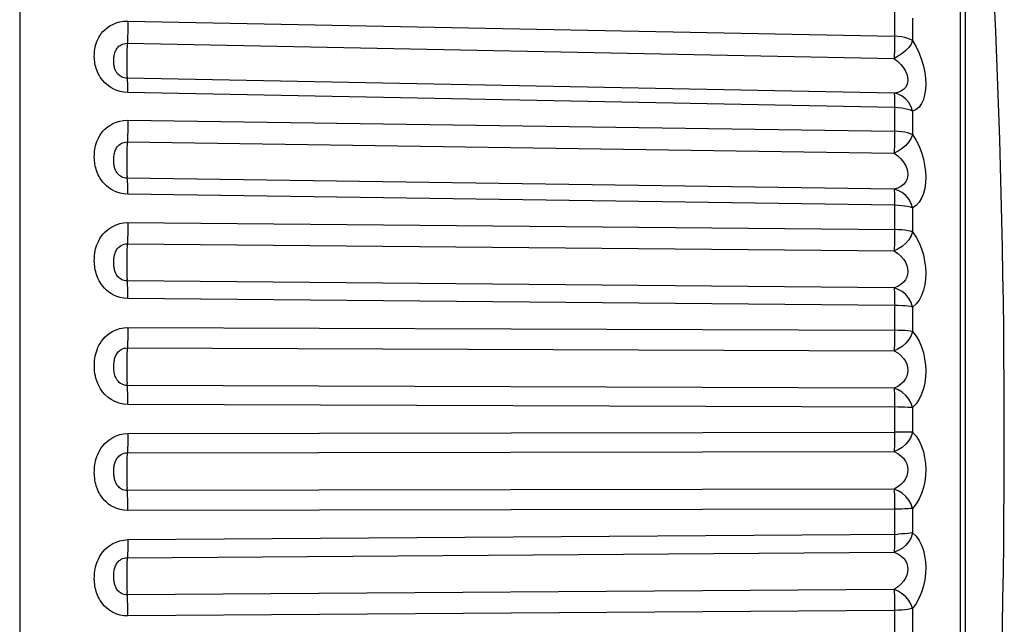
# Model space of a CAD drawing. Header units: millimetres. Extents: x -2579 to 1363, y -329 to 2298.
# Tile 119 of 256: x -472 to -464, y 1569 to 1574. Entities that reach past the tile are written whole.
import ezdxf

# ---------------------------------------------------------------- set-up
doc = ezdxf.new("R2010")
doc.units = ezdxf.units.MM
doc.header["$LTSCALE"] = 30.734
doc.layers.get('0').update_dxf_attribs({"linetype": 'CONTINUOUS'})

msp = doc.modelspace()

# ---------------------------------------------------------------- linework, layer by layer
at = {"color": 7}
for p, q in [((-464.512, 1577.5989), (-464.512, 1563.1806)), ((-464.4666, 1564.6684), (-464.4666, 1577.4557)), ((-472.2063, 1574.1107), (-472.2063, 1546.9688)), ((-465.0471, 1573.8786), (-465.0471, 1573.6661)), ((-464.9006, 1573.8121), (-464.9006, 1573.6293)), ((-471.3213, 1573.7893), (-465.0471, 1573.6661)), ((-471.3259, 1573.6075), (-465.0516, 1573.4842)), ((-465.0516, 1573.1985), (-471.3259, 1573.3216)), ((-465.0471, 1573.0815), (-471.3213, 1573.2049)), ((-465.0471, 1573.1105), (-465.0471, 1572.8885)), ((-464.9006, 1573.0512), (-464.9006, 1572.8604)), ((-471.3213, 1572.9791), (-465.0471, 1572.8885)), ((-471.3259, 1572.8004), (-465.0516, 1572.7097)), ((-465.0516, 1572.4134), (-471.3259, 1572.504)), ((-465.0471, 1572.2824), (-471.3213, 1572.3732)), ((-465.0471, 1572.3126), (-465.0471, 1572.0835)), ((-464.9006, 1572.2611), (-464.9006, 1572.0644)), ((-471.3213, 1572.1405), (-465.0471, 1572.0835)), ((-471.3259, 1571.9669), (-465.0516, 1571.9097)), ((-465.0516, 1571.6062), (-471.3259, 1571.6633)), ((-465.0471, 1571.4625), (-471.3213, 1571.5198)), ((-465.0471, 1571.4937), (-465.0471, 1571.26)), ((-464.9006, 1571.4505), (-464.9006, 1571.2502)), ((-471.3213, 1571.2828), (-465.0471, 1571.26)), ((-471.3259, 1571.1161), (-465.0516, 1571.0931)), ((-465.0516, 1570.7857), (-471.3259, 1570.8086)), ((-465.0471, 1570.6627), (-465.0471, 1570.4269)), ((-464.9006, 1570.6282), (-464.9006, 1570.4264)), ((-471.3213, 1570.4152), (-465.0471, 1570.4269)), ((-471.3259, 1570.2574), (-465.0516, 1570.2688)), ((-465.0516, 1569.9608), (-471.3259, 1569.9493)), ((-465.0471, 1569.7967), (-471.3213, 1569.7853)), ((-465.0471, 1569.8287), (-465.0471, 1569.5934)), ((-464.9006, 1569.8034), (-464.9006, 1569.6023)), ((-471.3213, 1569.5474), (-465.0174, 1569.5937)), ((-471.3259, 1569.4001), (-465.0516, 1569.4458)), ((-465.0516, 1569.1406), (-471.3259, 1569.0948)), ((-465.0471, 1569.0008), (-465.0471, 1568.7686)), ((-464.9006, 1568.9849), (-464.9006, 1568.7868)), ((-465.0471, 1568.9689), (-471.3213, 1568.9233))]:
    msp.add_line(p, q, dxfattribs=at)
for points in [[(-471.3213, 1573.2049), (-471.3534, 1573.2077), (-471.3834, 1573.2133), (-471.4113, 1573.222), (-471.4367, 1573.2329), (-471.4592, 1573.2452), (-471.4791, 1573.2586), (-471.4967, 1573.2728), (-471.5123, 1573.2875), (-471.5258, 1573.3023), (-471.5375, 1573.3172), (-471.5475, 1573.3317), (-471.556, 1573.3459), (-471.5634, 1573.3598), (-471.5697, 1573.3735), (-471.5752, 1573.3873), (-471.58, 1573.4011), (-471.5841, 1573.4152), (-471.5875, 1573.4293), (-471.5903, 1573.4435), (-471.5925, 1573.4578), (-471.5941, 1573.472), (-471.5951, 1573.4862), (-471.5956, 1573.5004), (-471.5954, 1573.5147), (-471.5948, 1573.5293), (-471.5934, 1573.5441), (-471.5913, 1573.5595), (-471.5885, 1573.5752), (-471.5848, 1573.5909), (-471.5801, 1573.6066), (-471.5746, 1573.6222), (-471.5679, 1573.6378), (-471.5599, 1573.6538), (-471.5503, 1573.67), (-471.5388, 1573.6865), (-471.5251, 1573.7029), (-471.5092, 1573.7191), (-471.4908, 1573.7347), (-471.4696, 1573.7493), (-471.4454, 1573.7625), (-471.4179, 1573.7739), (-471.3877, 1573.7826), (-471.3556, 1573.7876), (-471.3213, 1573.7893)], [(-471.3213, 1573.7893), (-471.3214, 1573.7591), (-471.3218, 1573.7275), (-471.3224, 1573.6956), (-471.3234, 1573.6643), (-471.3245, 1573.6346)], [(-465.0471, 1573.6661), (-465.0471, 1573.6359), (-465.0475, 1573.6044), (-465.0482, 1573.5724), (-465.0491, 1573.5411), (-465.0503, 1573.5114), (-465.0516, 1573.4842)], [(-464.9006, 1573.6293), (-464.9177, 1573.6395), (-464.9385, 1573.6481), (-464.9626, 1573.6553), (-464.9892, 1573.6609), (-465.0174, 1573.6644), (-465.0471, 1573.6661)], [(-471.3259, 1573.3216), (-471.3387, 1573.3226), (-471.3507, 1573.325), (-471.3619, 1573.3285), (-471.3721, 1573.3329), (-471.3811, 1573.3378), (-471.3891, 1573.3433), (-471.3962, 1573.3491), (-471.4025, 1573.3551), (-471.4079, 1573.3613), (-471.4126, 1573.3675), (-471.4167, 1573.3737), (-471.4202, 1573.3799), (-471.4232, 1573.3861), (-471.4257, 1573.3923), (-471.428, 1573.3987), (-471.43, 1573.4053), (-471.4317, 1573.4122), (-471.4331, 1573.4193), (-471.4343, 1573.4267), (-471.4352, 1573.4344), (-471.4359, 1573.4422), (-471.4363, 1573.4503), (-471.4365, 1573.4586), (-471.4364, 1573.467), (-471.4361, 1573.4756), (-471.4356, 1573.4844), (-471.4347, 1573.4934), (-471.4335, 1573.5024), (-471.432, 1573.5113), (-471.43, 1573.52), (-471.4278, 1573.5284), (-471.425, 1573.5366), (-471.4218, 1573.5447), (-471.4179, 1573.5527), (-471.4132, 1573.5607), (-471.4077, 1573.5686), (-471.4012, 1573.5761), (-471.3938, 1573.5832), (-471.3853, 1573.5898), (-471.3756, 1573.5957), (-471.3646, 1573.6007), (-471.3525, 1573.6045), (-471.3395, 1573.6068), (-471.3259, 1573.6075)], [(-471.3245, 1573.6346), (-471.3272, 1573.5814), (-471.3283, 1573.5529), (-471.3292, 1573.5228), (-471.3299, 1573.492), (-471.3303, 1573.4614), (-471.3304, 1573.432), (-471.3303, 1573.4045), (-471.3299, 1573.3798), (-471.3292, 1573.3586), (-471.3283, 1573.3415), (-471.3272, 1573.3291)], [(-464.9006, 1573.6293), (-464.912, 1573.6017), (-464.9309, 1573.5744), (-464.9554, 1573.5475), (-464.9846, 1573.5229), (-465.0177, 1573.5018), (-465.0516, 1573.4842)], [(-464.9006, 1573.6293), (-464.8718, 1573.5788), (-464.8475, 1573.5272), (-464.8276, 1573.4736), (-464.8122, 1573.4202), (-464.8015, 1573.3685), (-464.7953, 1573.3189), (-464.7932, 1573.2726), (-464.7953, 1573.2289), (-464.8016, 1573.1871), (-464.8123, 1573.1487), (-464.8277, 1573.1146), (-464.8476, 1573.0861), (-464.8719, 1573.0652), (-464.9006, 1573.0512)], [(-465.0516, 1573.4842), (-465.0216, 1573.4592), (-464.9962, 1573.433), (-464.9755, 1573.4062), (-464.9594, 1573.3796), (-464.9483, 1573.3538), (-464.9418, 1573.3293), (-464.9396, 1573.3064), (-464.9419, 1573.2849), (-464.9484, 1573.2643), (-464.9596, 1573.2454), (-464.9756, 1573.2288), (-464.9963, 1573.215), (-465.0217, 1573.2047), (-465.0516, 1573.1985)], [(-471.3213, 1573.2049), (-471.3214, 1573.2339), (-471.3218, 1573.26), (-471.3224, 1573.2825), (-471.3234, 1573.3006), (-471.3245, 1573.3138), (-471.3272, 1573.3291)], [(-465.0516, 1573.1985), (-465.0503, 1573.1906), (-465.0491, 1573.1774), (-465.0482, 1573.1592), (-465.0475, 1573.1367), (-465.0471, 1573.1105)], [(-464.9006, 1573.0512), (-464.912, 1573.0883), (-464.9309, 1573.1224), (-464.9554, 1573.1516), (-464.9846, 1573.1747), (-465.0177, 1573.1906), (-465.0516, 1573.1985)], [(-464.9006, 1573.0512), (-464.9176, 1573.0595), (-464.9385, 1573.0667), (-464.9626, 1573.0726), (-464.9892, 1573.0772), (-465.0176, 1573.0801), (-465.0471, 1573.0815)], [(-471.3213, 1572.3732), (-471.3535, 1572.3759), (-471.3834, 1572.3815), (-471.4113, 1572.3904), (-471.4368, 1572.4015), (-471.4592, 1572.414), (-471.4791, 1572.4278), (-471.4967, 1572.4424), (-471.5123, 1572.4574), (-471.5258, 1572.4727), (-471.5375, 1572.488), (-471.5475, 1572.5029), (-471.556, 1572.5175), (-471.5634, 1572.5319), (-471.5697, 1572.546), (-471.5752, 1572.5603), (-471.58, 1572.5746), (-471.5841, 1572.5891), (-471.5875, 1572.6037), (-471.5903, 1572.6184), (-471.5925, 1572.6331), (-471.5941, 1572.6479), (-471.5951, 1572.6626), (-471.5956, 1572.6773), (-471.5954, 1572.6921), (-471.5948, 1572.7072), (-471.5934, 1572.7227), (-471.5913, 1572.7386), (-471.5885, 1572.7549), (-471.5848, 1572.7712), (-471.5801, 1572.7876), (-471.5746, 1572.8038), (-471.5679, 1572.8201), (-471.5599, 1572.8367), (-471.5503, 1572.8536), (-471.5388, 1572.8708), (-471.5251, 1572.888), (-471.5092, 1572.9049), (-471.4908, 1572.9212), (-471.4696, 1572.9366), (-471.4454, 1572.9505), (-471.4179, 1572.9625), (-471.3877, 1572.9717), (-471.3556, 1572.9771), (-471.3213, 1572.9791)], [(-471.3213, 1572.9791), (-471.3214, 1572.948), (-471.3218, 1572.9161), (-471.3224, 1572.8844), (-471.3234, 1572.8539), (-471.3245, 1572.8256)], [(-465.0471, 1572.8885), (-465.0471, 1572.8574), (-465.0475, 1572.8255), (-465.0482, 1572.7938), (-465.0491, 1572.7633), (-465.0503, 1572.7349), (-465.0516, 1572.7097)], [(-464.9006, 1572.8604), (-464.912, 1572.8304), (-464.9309, 1572.801), (-464.9554, 1572.7728), (-464.9846, 1572.7475), (-465.0177, 1572.7265), (-465.0516, 1572.7097)], [(-464.9006, 1572.8604), (-464.9177, 1572.8683), (-464.9385, 1572.8748), (-464.9626, 1572.8803), (-464.9892, 1572.8845), (-465.0174, 1572.8872), (-465.0471, 1572.8885)], [(-464.9006, 1572.8604), (-464.8719, 1572.8137), (-464.8476, 1572.7649), (-464.8277, 1572.7133), (-464.8123, 1572.661), (-464.8016, 1572.6096), (-464.7953, 1572.5594), (-464.7932, 1572.5116), (-464.7953, 1572.4657), (-464.8015, 1572.4212), (-464.8121, 1572.3794), (-464.8275, 1572.341), (-464.8475, 1572.3075), (-464.8718, 1572.2811), (-464.9006, 1572.2611)], [(-471.3259, 1572.504), (-471.3387, 1572.505), (-471.3507, 1572.5074), (-471.3619, 1572.511), (-471.3721, 1572.5155), (-471.3811, 1572.5206), (-471.3891, 1572.5263), (-471.3962, 1572.5323), (-471.4025, 1572.5386), (-471.4079, 1572.5451), (-471.4126, 1572.5516), (-471.4167, 1572.5581), (-471.4202, 1572.5646), (-471.4232, 1572.5711), (-471.4257, 1572.5776), (-471.428, 1572.5844), (-471.43, 1572.5913), (-471.4317, 1572.5985), (-471.4331, 1572.606), (-471.4343, 1572.6138), (-471.4352, 1572.6218), (-471.4359, 1572.6301), (-471.4363, 1572.6385), (-471.4365, 1572.647), (-471.4364, 1572.6558), (-471.4361, 1572.6647), (-471.4356, 1572.6737), (-471.4347, 1572.683), (-471.4335, 1572.6922), (-471.432, 1572.7013), (-471.43, 1572.7102), (-471.4278, 1572.7188), (-471.425, 1572.7272), (-471.4218, 1572.7355), (-471.4178, 1572.7437), (-471.4132, 1572.7519), (-471.4077, 1572.76), (-471.4012, 1572.7677), (-471.3938, 1572.7751), (-471.3853, 1572.7819), (-471.3756, 1572.788), (-471.3646, 1572.7932), (-471.3525, 1572.7972), (-471.3395, 1572.7997), (-471.3259, 1572.8004)], [(-471.3245, 1572.8256), (-471.3272, 1572.7761), (-471.3283, 1572.749), (-471.3292, 1572.7198), (-471.3299, 1572.6893), (-471.3303, 1572.6585), (-471.3304, 1572.6283), (-471.3303, 1572.5995), (-471.3299, 1572.573), (-471.3292, 1572.5496), (-471.3283, 1572.5299), (-471.3272, 1572.5146)], [(-465.0516, 1572.7097), (-465.0217, 1572.6867), (-464.9964, 1572.6619), (-464.9756, 1572.6362), (-464.9596, 1572.6102), (-464.9485, 1572.5846), (-464.9419, 1572.5598), (-464.9397, 1572.5362), (-464.9418, 1572.5135), (-464.9483, 1572.4916), (-464.9594, 1572.471), (-464.9754, 1572.4522), (-464.9962, 1572.4358), (-465.0216, 1572.4227), (-465.0516, 1572.4134)], [(-471.3213, 1572.3732), (-471.3214, 1572.4034), (-471.3218, 1572.4314), (-471.3224, 1572.4561), (-471.3234, 1572.4769), (-471.3245, 1572.493), (-471.3272, 1572.5146)], [(-465.0516, 1572.4134), (-465.0503, 1572.4024), (-465.0491, 1572.3862), (-465.0482, 1572.3654), (-465.0475, 1572.3406), (-465.0471, 1572.3126)], [(-464.9006, 1572.2611), (-464.912, 1572.2981), (-464.9309, 1572.3324), (-464.9554, 1572.3624), (-464.9846, 1572.3866), (-465.0177, 1572.4038), (-465.0516, 1572.4134)], [(-464.9006, 1572.2611), (-464.9176, 1572.2669), (-464.9385, 1572.272), (-464.9626, 1572.2762), (-464.9892, 1572.2793), (-465.0176, 1572.2814), (-465.0471, 1572.2824)], [(-471.3213, 1571.5198), (-471.3535, 1571.5224), (-471.3834, 1571.5279), (-471.4113, 1571.5368), (-471.4368, 1571.548), (-471.4592, 1571.5607), (-471.4791, 1571.5746), (-471.4967, 1571.5894), (-471.5123, 1571.6047), (-471.5258, 1571.6202), (-471.5375, 1571.6357), (-471.5475, 1571.6509), (-471.556, 1571.6659), (-471.5634, 1571.6805), (-471.5697, 1571.6949), (-471.5752, 1571.7095), (-471.58, 1571.7241), (-471.5841, 1571.7389), (-471.5875, 1571.7538), (-471.5903, 1571.7688), (-471.5925, 1571.7839), (-471.5941, 1571.799), (-471.5951, 1571.8141), (-471.5956, 1571.8291), (-471.5954, 1571.8443), (-471.5948, 1571.8598), (-471.5934, 1571.8756), (-471.5913, 1571.892), (-471.5885, 1571.9087), (-471.5848, 1571.9255), (-471.5801, 1571.9423), (-471.5746, 1571.9589), (-471.5679, 1571.9757), (-471.5599, 1571.9928), (-471.5503, 1572.0102), (-471.5388, 1572.028), (-471.5251, 1572.0457), (-471.5092, 1572.0632), (-471.4908, 1572.0801), (-471.4696, 1572.096), (-471.4454, 1572.1104), (-471.4179, 1572.1229), (-471.3877, 1572.1326), (-471.3556, 1572.1383), (-471.3213, 1572.1405)], [(-471.3213, 1572.1405), (-471.3214, 1572.1088), (-471.3218, 1572.0769), (-471.3224, 1572.0458), (-471.3234, 1572.0165), (-471.3245, 1571.9899)], [(-465.0471, 1572.0835), (-465.0471, 1572.0518), (-465.0475, 1572.0199), (-465.0482, 1571.9888), (-465.0491, 1571.9594), (-465.0503, 1571.9328), (-465.0516, 1571.9097)], [(-464.9006, 1572.0644), (-464.912, 1572.0324), (-464.9309, 1572.0013), (-464.9554, 1571.972), (-464.9846, 1571.9463), (-465.0177, 1571.9255), (-465.0516, 1571.9097)], [(-464.9006, 1572.0644), (-464.9177, 1572.0699), (-464.9385, 1572.0742), (-464.9626, 1572.0779), (-464.9892, 1572.0808), (-465.0174, 1572.0826), (-465.0471, 1572.0835)], [(-464.9006, 1572.0644), (-464.8719, 1572.0219), (-464.8476, 1571.9764), (-464.8277, 1571.9271), (-464.8123, 1571.8763), (-464.8016, 1571.8255), (-464.7953, 1571.7753), (-464.7932, 1571.7267), (-464.7953, 1571.6792), (-464.8015, 1571.6325), (-464.8121, 1571.5878), (-464.8275, 1571.5457), (-464.8475, 1571.5077), (-464.8718, 1571.4763), (-464.9006, 1571.4505)], [(-471.3259, 1571.6633), (-471.3387, 1571.6642), (-471.3507, 1571.6666), (-471.3619, 1571.6702), (-471.3721, 1571.6748), (-471.3811, 1571.6801), (-471.3891, 1571.6859), (-471.3962, 1571.6921), (-471.4025, 1571.6986), (-471.4079, 1571.7053), (-471.4126, 1571.712), (-471.4167, 1571.7188), (-471.4202, 1571.7255), (-471.4232, 1571.7322), (-471.4257, 1571.739), (-471.428, 1571.746), (-471.43, 1571.7532), (-471.4317, 1571.7607), (-471.4331, 1571.7685), (-471.4343, 1571.7766), (-471.4352, 1571.7848), (-471.4359, 1571.7933), (-471.4363, 1571.802), (-471.4365, 1571.8108), (-471.4364, 1571.8197), (-471.4361, 1571.8288), (-471.4356, 1571.838), (-471.4347, 1571.8474), (-471.4335, 1571.8568), (-471.432, 1571.866), (-471.43, 1571.8751), (-471.4278, 1571.8837), (-471.425, 1571.8922), (-471.4218, 1571.9006), (-471.4178, 1571.909), (-471.4132, 1571.9173), (-471.4077, 1571.9254), (-471.4012, 1571.9333), (-471.3938, 1571.9408), (-471.3853, 1571.9478), (-471.3756, 1571.954), (-471.3646, 1571.9594), (-471.3525, 1571.9635), (-471.3395, 1571.9661), (-471.3259, 1571.9669)], [(-471.3245, 1571.9899), (-471.3272, 1571.9448), (-471.3283, 1571.9193), (-471.3292, 1571.8912), (-471.3299, 1571.8614), (-471.3303, 1571.8307), (-471.3304, 1571.8), (-471.3303, 1571.7702), (-471.3299, 1571.7422), (-471.3292, 1571.7168), (-471.3283, 1571.6948), (-471.3272, 1571.6768)], [(-465.0516, 1571.9097), (-465.0217, 1571.8889), (-464.9964, 1571.8658), (-464.9756, 1571.8413), (-464.9596, 1571.8161), (-464.9485, 1571.7909), (-464.9419, 1571.7661), (-464.9397, 1571.7421), (-464.9418, 1571.7186), (-464.9483, 1571.6956), (-464.9594, 1571.6736), (-464.9754, 1571.6528), (-464.9962, 1571.6342), (-465.0216, 1571.6185), (-465.0516, 1571.6062)], [(-471.3213, 1571.5198), (-471.3214, 1571.5509), (-471.3218, 1571.5803), (-471.3224, 1571.607), (-471.3234, 1571.6302), (-471.3245, 1571.6492), (-471.3272, 1571.6768)], [(-465.0516, 1571.6062), (-465.0503, 1571.5921), (-465.0491, 1571.5731), (-465.0482, 1571.5499), (-465.0475, 1571.5231), (-465.0471, 1571.4937)], [(-464.9006, 1571.4505), (-464.912, 1571.487), (-464.9309, 1571.5212), (-464.9554, 1571.5515), (-464.9846, 1571.5765), (-465.0177, 1571.5949), (-465.0516, 1571.6062)], [(-464.9006, 1571.4505), (-464.9176, 1571.4538), (-464.9385, 1571.4566), (-464.9626, 1571.459), (-464.9892, 1571.4608), (-465.0176, 1571.462), (-465.0471, 1571.4625)], [(-471.3213, 1570.654), (-471.3575, 1570.6568), (-471.3924, 1570.6643), (-471.4267, 1570.6773), (-471.4584, 1570.6941), (-471.4856, 1570.7137), (-471.509, 1570.7352), (-471.5283, 1570.7574), (-471.5442, 1570.78), (-471.5572, 1570.8025), (-471.5677, 1570.8247), (-471.576, 1570.8464), (-471.5824, 1570.8673), (-471.5872, 1570.8873), (-471.5907, 1570.9063), (-471.5931, 1570.9242), (-471.5946, 1570.9416), (-471.5955, 1570.9588), (-471.5955, 1570.9762), (-471.5949, 1570.9943), (-471.5934, 1571.0127), (-471.591, 1571.0312), (-471.5877, 1571.0496), (-471.5837, 1571.0673), (-471.5787, 1571.0846), (-471.573, 1571.1013), (-471.5662, 1571.118), (-471.558, 1571.1352), (-471.5482, 1571.1526), (-471.5365, 1571.1704), (-471.5228, 1571.1881), (-471.5068, 1571.2056), (-471.4884, 1571.2224), (-471.4673, 1571.2382), (-471.4434, 1571.2525), (-471.4162, 1571.265), (-471.3865, 1571.2746), (-471.3549, 1571.2804), (-471.3213, 1571.2828)], [(-471.3213, 1571.2828), (-471.3214, 1571.2508), (-471.3218, 1571.2193), (-471.3224, 1571.1891), (-471.3234, 1571.1613), (-471.3245, 1571.1367)], [(-465.0471, 1571.26), (-465.0471, 1571.228), (-465.0475, 1571.1964), (-465.0482, 1571.1662), (-465.0491, 1571.1384), (-465.0503, 1571.1137), (-465.0516, 1571.0931)], [(-464.9006, 1571.2502), (-464.912, 1571.2163), (-464.9309, 1571.1839), (-464.9554, 1571.1539), (-464.9846, 1571.1281), (-465.0177, 1571.1077), (-465.0516, 1571.0931)], [(-464.9006, 1571.2502), (-464.9177, 1571.253), (-464.9385, 1571.2552), (-464.9626, 1571.2571), (-464.9892, 1571.2586), (-465.0174, 1571.2594), (-465.0471, 1571.26)], [(-464.9006, 1571.2502), (-464.8719, 1571.2122), (-464.8476, 1571.1704), (-464.8277, 1571.1241), (-464.8123, 1571.0753), (-464.8016, 1571.0257), (-464.7953, 1570.9759), (-464.7932, 1570.9271), (-464.7953, 1570.8787), (-464.8015, 1570.8303), (-464.8121, 1570.7831), (-464.8275, 1570.7377), (-464.8475, 1570.6957), (-464.8718, 1570.6595), (-464.9006, 1570.6282)], [(-471.3259, 1570.8086), (-471.3403, 1570.8096), (-471.3543, 1570.8128), (-471.3682, 1570.8181), (-471.3808, 1570.8253), (-471.3918, 1570.8336), (-471.4012, 1570.8428), (-471.4089, 1570.8525), (-471.4154, 1570.8625), (-471.4207, 1570.8729), (-471.4249, 1570.8833), (-471.4283, 1570.8939), (-471.431, 1570.9045), (-471.433, 1570.915), (-471.4344, 1570.9253), (-471.4354, 1570.9353), (-471.4361, 1570.9452), (-471.4364, 1570.9553), (-471.4365, 1570.9654), (-471.4362, 1570.976), (-471.4356, 1570.9867), (-471.4346, 1570.9972), (-471.4332, 1571.0074), (-471.4315, 1571.0169), (-471.4295, 1571.026), (-471.4271, 1571.0345), (-471.4243, 1571.0427), (-471.421, 1571.051), (-471.417, 1571.0592), (-471.4123, 1571.0673), (-471.4067, 1571.0753), (-471.4003, 1571.083), (-471.3929, 1571.0904), (-471.3844, 1571.0972), (-471.3748, 1571.1034), (-471.3639, 1571.1086), (-471.352, 1571.1127), (-471.3393, 1571.1152), (-471.3259, 1571.1161)], [(-471.3245, 1571.1367), (-471.3272, 1571.0963), (-471.3283, 1571.0728), (-471.3292, 1571.0462), (-471.3299, 1571.0174), (-471.3303, 1570.9871), (-471.3304, 1570.9563), (-471.3303, 1570.9258), (-471.3299, 1570.8966), (-471.3292, 1570.8696), (-471.3283, 1570.8454), (-471.3272, 1570.8249)], [(-465.0516, 1571.0931), (-465.0217, 1571.0746), (-464.9964, 1571.0535), (-464.9756, 1571.0305), (-464.9596, 1571.0064), (-464.9485, 1570.9819), (-464.9419, 1570.9573), (-464.9397, 1570.9331), (-464.9418, 1570.9092), (-464.9483, 1570.8854), (-464.9594, 1570.8621), (-464.9754, 1570.8396), (-464.9962, 1570.819), (-465.0216, 1570.8007), (-465.0516, 1570.7857)], [(-471.3213, 1570.654), (-471.3214, 1570.6857), (-471.3218, 1570.7163), (-471.3224, 1570.7447), (-471.3234, 1570.77), (-471.3245, 1570.7915), (-471.3272, 1570.8249)], [(-465.0516, 1570.7857), (-465.0503, 1570.7686), (-465.0491, 1570.7471), (-465.0482, 1570.7217), (-465.0475, 1570.6932), (-465.0471, 1570.6627)], [(-464.9006, 1570.6282), (-464.912, 1570.6638), (-464.9309, 1570.6976), (-464.9554, 1570.728), (-464.9846, 1570.7535), (-465.0177, 1570.7729), (-465.0516, 1570.7857)], [(-464.9006, 1570.6282), (-464.9176, 1570.629), (-464.9385, 1570.6296), (-464.9626, 1570.6301), (-464.9892, 1570.6305), (-465.0176, 1570.6308), (-471.3213, 1570.654)], [(-471.3213, 1569.7853), (-471.3535, 1569.7876), (-471.3834, 1569.7928), (-471.4113, 1569.8015), (-471.4368, 1569.8125), (-471.4592, 1569.825), (-471.4791, 1569.8388), (-471.4967, 1569.8535), (-471.5123, 1569.8688), (-471.5258, 1569.8843), (-471.5375, 1569.8998), (-471.5475, 1569.9151), (-471.556, 1569.9301), (-471.5634, 1569.9447), (-471.5697, 1569.9593), (-471.5752, 1569.9739), (-471.58, 1569.9886), (-471.5841, 1570.0036), (-471.5875, 1570.0187), (-471.5903, 1570.0339), (-471.5925, 1570.0491), (-471.5941, 1570.0644), (-471.5951, 1570.0797), (-471.5956, 1570.0949), (-471.5954, 1570.1104), (-471.5948, 1570.1261), (-471.5934, 1570.1422), (-471.5913, 1570.1589), (-471.5885, 1570.1758), (-471.5848, 1570.193), (-471.5801, 1570.2101), (-471.5746, 1570.2271), (-471.5679, 1570.2443), (-471.5599, 1570.2618), (-471.5503, 1570.2796), (-471.5388, 1570.2979), (-471.5251, 1570.3161), (-471.5092, 1570.3341), (-471.4908, 1570.3516), (-471.4696, 1570.3681), (-471.4454, 1570.3831), (-471.4179, 1570.3961), (-471.3877, 1570.4064), (-471.3556, 1570.4126), (-471.3213, 1570.4152)], [(-471.3213, 1570.4152), (-471.3214, 1570.3834), (-471.3218, 1570.3526), (-471.3224, 1570.3237), (-471.3234, 1570.2977), (-471.3245, 1570.2753)], [(-465.0471, 1570.4269), (-465.0471, 1570.395), (-465.0475, 1570.3641), (-465.0482, 1570.3352), (-465.0491, 1570.3091), (-465.0503, 1570.2868), (-465.0516, 1570.2688)], [(-464.9006, 1570.4264), (-464.912, 1570.3912), (-464.9309, 1570.3577), (-464.9554, 1570.3274), (-464.9846, 1570.3017), (-465.0177, 1570.2821), (-465.0516, 1570.2688)], [(-464.9385, 1570.4267), (-464.9892, 1570.4268), (-465.0174, 1570.4268), (-465.0471, 1570.4269)], [(-464.9006, 1570.4264), (-464.9177, 1570.4268), (-464.9385, 1570.4267)], [(-464.9006, 1570.4264), (-464.8719, 1570.3935), (-464.8476, 1570.3559), (-464.8277, 1570.313), (-464.8123, 1570.2668), (-464.8016, 1570.219), (-464.7953, 1570.1702), (-464.7932, 1570.1216), (-464.7953, 1570.0728), (-464.8015, 1570.0232), (-464.8121, 1569.9741), (-464.8275, 1569.9259), (-464.8475, 1569.8804), (-464.8718, 1569.8398), (-464.9006, 1569.8034)], [(-471.3245, 1570.2753), (-471.3272, 1570.2402), (-471.3283, 1570.2188), (-471.3292, 1570.194), (-471.3299, 1570.1665), (-471.3303, 1570.137), (-471.3304, 1570.1064), (-471.3303, 1570.0756), (-471.3299, 1570.0455), (-471.3292, 1570.0171), (-471.3283, 1569.991), (-471.3272, 1569.9682)], [(-465.0516, 1570.2688), (-465.0217, 1570.2529), (-464.9964, 1570.234), (-464.9756, 1570.2128), (-464.9596, 1570.19), (-464.9485, 1570.1664), (-464.9419, 1570.1423), (-464.9397, 1570.1183), (-464.9418, 1570.0942), (-464.9483, 1570.0697), (-464.9594, 1570.0454), (-464.9754, 1570.0215), (-464.9962, 1569.999), (-465.0216, 1569.9785), (-465.0516, 1569.9608)], [(-471.3259, 1569.9493), (-471.3387, 1569.9501), (-471.3507, 1569.9524), (-471.3619, 1569.956), (-471.3721, 1569.9607), (-471.3811, 1569.966), (-471.3891, 1569.9719), (-471.3962, 1569.9782), (-471.4025, 1569.9849), (-471.4079, 1569.9918), (-471.4126, 1569.9988), (-471.4167, 1570.0057), (-471.4202, 1570.0127), (-471.4232, 1570.0197), (-471.4257, 1570.0267), (-471.428, 1570.034), (-471.43, 1570.0415), (-471.4317, 1570.0493), (-471.4331, 1570.0574), (-471.4343, 1570.0658), (-471.4352, 1570.0744), (-471.4359, 1570.0831), (-471.4363, 1570.092), (-471.4365, 1570.1009), (-471.4364, 1570.11), (-471.4361, 1570.1191), (-471.4356, 1570.1284), (-471.4347, 1570.1378), (-471.4335, 1570.1471), (-471.432, 1570.1563), (-471.43, 1570.1652), (-471.4278, 1570.1738), (-471.425, 1570.1821), (-471.4218, 1570.1905), (-471.4178, 1570.1988), (-471.4132, 1570.207), (-471.4077, 1570.2152), (-471.4012, 1570.2231), (-471.3938, 1570.2306), (-471.3853, 1570.2376), (-471.3756, 1570.244), (-471.3646, 1570.2494), (-471.3525, 1570.2537), (-471.3395, 1570.2564), (-471.3259, 1570.2574)], [(-471.3213, 1569.7853), (-471.3214, 1569.8173), (-471.3218, 1569.8486), (-471.3224, 1569.8784), (-471.3234, 1569.9056), (-471.3245, 1569.9295), (-471.3272, 1569.9682)], [(-465.0516, 1569.9608), (-465.0503, 1569.941), (-465.0491, 1569.9171), (-465.0482, 1569.8898), (-465.0475, 1569.86), (-465.0471, 1569.8287)], [(-464.9006, 1569.8034), (-464.912, 1569.8377), (-464.9309, 1569.8705), (-464.9554, 1569.9007), (-464.9846, 1569.9265), (-465.0177, 1569.9466), (-465.0516, 1569.9608)], [(-464.9006, 1569.8034), (-464.9176, 1569.8015), (-464.9385, 1569.7999), (-464.9626, 1569.7986), (-464.9892, 1569.7976), (-465.0176, 1569.797), (-465.0471, 1569.7967)], [(-471.3213, 1568.9233), (-471.3535, 1568.9253), (-471.3834, 1568.9303), (-471.4113, 1568.9387), (-471.4368, 1568.9494), (-471.4592, 1568.9617), (-471.4791, 1568.9752), (-471.4967, 1568.9896), (-471.5123, 1569.0046), (-471.5258, 1569.0199), (-471.5375, 1569.0352), (-471.5475, 1569.0502), (-471.556, 1569.0649), (-471.5634, 1569.0794), (-471.5697, 1569.0938), (-471.5752, 1569.1082), (-471.58, 1569.1228), (-471.5841, 1569.1375), (-471.5875, 1569.1524), (-471.5903, 1569.1675), (-471.5925, 1569.1826), (-471.5941, 1569.1977), (-471.5951, 1569.2128), (-471.5956, 1569.2279), (-471.5954, 1569.2432), (-471.5948, 1569.2588), (-471.5934, 1569.2748), (-471.5913, 1569.2913), (-471.5885, 1569.3082), (-471.5848, 1569.3252), (-471.5801, 1569.3422), (-471.5746, 1569.3591), (-471.5679, 1569.3762), (-471.5599, 1569.3936), (-471.5503, 1569.4114), (-471.5388, 1569.4295), (-471.5251, 1569.4477), (-471.5092, 1569.4658), (-471.4908, 1569.4832), (-471.4696, 1569.4997), (-471.4454, 1569.5147), (-471.4179, 1569.5279), (-471.3877, 1569.5382), (-471.3556, 1569.5446), (-471.3213, 1569.5474)], [(-471.3213, 1569.5474), (-471.3214, 1569.5161), (-471.3218, 1569.4863), (-471.3224, 1569.459), (-471.3234, 1569.435), (-471.3245, 1569.4152)], [(-464.9006, 1569.6023), (-464.912, 1569.5661), (-464.9309, 1569.532), (-464.9554, 1569.5016), (-464.9846, 1569.4764), (-465.0177, 1569.4576), (-465.0516, 1569.4458)], [(-465.0471, 1569.5934), (-465.0471, 1569.562), (-465.0475, 1569.5321), (-465.0482, 1569.5048), (-465.0491, 1569.4808), (-465.0503, 1569.4609), (-465.0516, 1569.4458)], [(-464.9006, 1569.6023), (-464.9177, 1569.6001), (-464.9385, 1569.5977), (-464.9626, 1569.5959), (-464.9892, 1569.5946), (-465.0174, 1569.5937)], [(-464.9006, 1569.6023), (-464.8719, 1569.5747), (-464.8476, 1569.5418), (-464.8277, 1569.5027), (-464.8123, 1569.4596), (-464.8016, 1569.4141), (-464.7953, 1569.3669), (-464.7932, 1569.3191), (-464.7953, 1569.2703), (-464.8015, 1569.2201), (-464.8121, 1569.1696), (-464.8275, 1569.1192), (-464.8475, 1569.0706), (-464.8718, 1569.0261), (-464.9006, 1568.9849)], [(-471.3259, 1569.0948), (-471.3387, 1569.0955), (-471.3507, 1569.0978), (-471.3619, 1569.1013), (-471.3721, 1569.1059), (-471.3811, 1569.1112), (-471.3891, 1569.117), (-471.3962, 1569.1234), (-471.4025, 1569.13), (-471.4079, 1569.1369), (-471.4126, 1569.1438), (-471.4167, 1569.1508), (-471.4202, 1569.1578), (-471.4232, 1569.1648), (-471.4257, 1569.1719), (-471.428, 1569.1792), (-471.43, 1569.1867), (-471.4317, 1569.1945), (-471.4331, 1569.2026), (-471.4343, 1569.211), (-471.4352, 1569.2196), (-471.4359, 1569.2283), (-471.4363, 1569.2371), (-471.4365, 1569.246), (-471.4364, 1569.255), (-471.4361, 1569.2641), (-471.4356, 1569.2732), (-471.4347, 1569.2824), (-471.4335, 1569.2916), (-471.432, 1569.3005), (-471.43, 1569.3093), (-471.4278, 1569.3176), (-471.425, 1569.3258), (-471.4218, 1569.334), (-471.4178, 1569.3421), (-471.4132, 1569.3502), (-471.4077, 1569.3582), (-471.4012, 1569.366), (-471.3938, 1569.3734), (-471.3853, 1569.3803), (-471.3756, 1569.3866), (-471.3646, 1569.3921), (-471.3525, 1569.3963), (-471.3395, 1569.3991), (-471.3259, 1569.4001)], [(-471.3245, 1569.4152), (-471.3272, 1569.3856), (-471.3283, 1569.3667), (-471.3292, 1569.344), (-471.3299, 1569.318), (-471.3303, 1569.2896), (-471.3304, 1569.2596), (-471.3303, 1569.2288), (-471.3299, 1569.1982), (-471.3292, 1569.1686), (-471.3283, 1569.141), (-471.3272, 1569.1162)], [(-465.0516, 1569.4458), (-465.0217, 1569.4327), (-464.9964, 1569.4161), (-464.9756, 1569.3969), (-464.9596, 1569.3757), (-464.9485, 1569.3533), (-464.9419, 1569.33), (-464.9397, 1569.3064), (-464.9418, 1569.2823), (-464.9483, 1569.2575), (-464.9594, 1569.2324), (-464.9754, 1569.2074), (-464.9962, 1569.1833), (-465.0216, 1569.1608), (-465.0516, 1569.1406)], [(-465.0516, 1569.1406), (-465.0503, 1569.1183), (-465.0491, 1569.0923), (-465.0482, 1569.0635), (-465.0475, 1569.0326), (-465.0471, 1569.0008)], [(-464.9006, 1568.9849), (-464.912, 1569.0176), (-464.9309, 1569.0492), (-464.9554, 1569.0787), (-464.9846, 1569.1045), (-465.0177, 1569.1252), (-465.0516, 1569.1406)], [(-471.3213, 1568.9233), (-471.3214, 1568.9551), (-471.3218, 1568.9869), (-471.3224, 1569.0177), (-471.3234, 1569.0466), (-471.3245, 1569.0725), (-471.3272, 1569.1162)], [(-464.9006, 1568.9849), (-464.9176, 1568.9806), (-464.9385, 1568.9768), (-464.9626, 1568.9736), (-464.9892, 1568.9712), (-465.0176, 1568.9697), (-465.0471, 1568.9689)]]:
    msp.add_lwpolyline(points, dxfattribs=at)
msp.add_arc((-543.1317, 1570.3898), 78.9818, 354.867361, 5.132639, dxfattribs=at)

doc.saveas('drawing.dxf')
